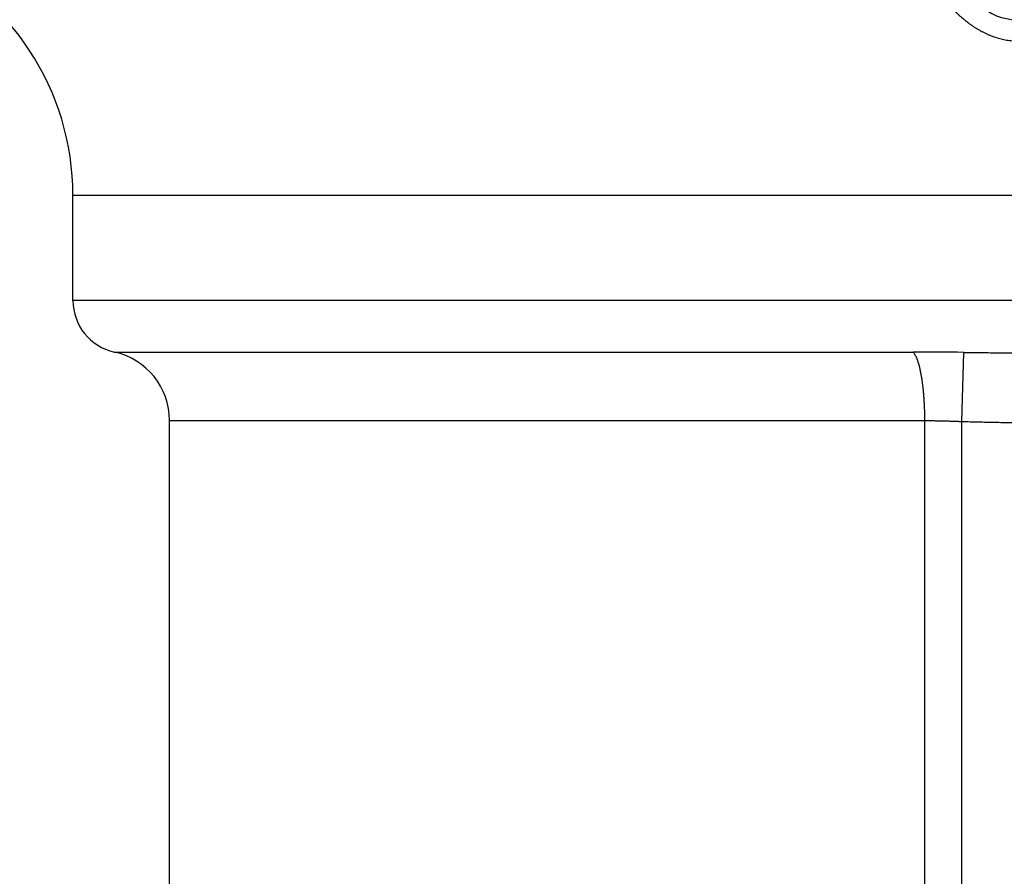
# Model space of a CAD drawing. Header units: millimetres. Extents: x 0 to 1300, y 0 to 891.
# Tile 51 of 142: x 189.2 to 194.8, y 567.36 to 572.24. Entities that reach past the tile are written whole.
import ezdxf

# ---------------------------------------------------------------- set-up
doc = ezdxf.new("R2010")
doc.units = ezdxf.units.MM
doc.header["$LTSCALE"] = 0.547069
doc.layers.add('NoLayerName_001', color=7, linetype='Continuous')

msp = doc.modelspace()

# ---------------------------------------------------------------- linework, layer by layer
at = {"layer": 'NoLayerName_001', "color": 60, "linetype": 'Continuous', "lineweight": 25}
for p, q in [((189.5, 570.6413), (189.5, 571.2413)), ((189.5, 571.2413), (201.5, 571.2413)), ((201.5, 570.6413), (189.5, 570.6413)), ((189.7357, 570.3482), (194.2849, 570.3482)), ((194.5619, 569.9527), (194.5735, 570.3462)), ((190.05, 566.9364), (190.05, 569.9575)), ((190.05, 569.9575), (194.3511, 569.9575)), ((194.3511, 559.3413), (194.3511, 569.9575)), ((194.5619, 559.0413), (194.5619, 569.9527))]:
    msp.add_line(p, q, dxfattribs=at)
for centre, radius, start, end in [((188, 571.2413), 1.5, 0, 66.4218), ((194.8743, 572.5413), 0.3, 225, 270), ((189.8, 570.6413), 0.3, 180, 257.6265), ((189.65, 569.9575), 0.4, 0, 77.6263), ((194.2801, 549.5237), 20.8246, 89.19258, 89.98679)]:
    msp.add_arc(centre, radius, start, end, dxfattribs=at)
for points, knots in [([(194.8976, 572.1163), (194.8922, 572.1164), (194.8814, 572.1164), (194.8653, 572.1174), (194.8491, 572.1189), (194.833, 572.1209), (194.817, 572.1235), (194.8011, 572.1267), (194.7853, 572.1305), (194.7696, 572.1347), (194.7541, 572.1395), (194.7388, 572.1449), (194.7237, 572.1507), (194.7088, 572.157), (194.6941, 572.1638), (194.6796, 572.1711), (194.6653, 572.1787), (194.6513, 572.1868), (194.6375, 572.1953), (194.6239, 572.2042), (194.6107, 572.2135), (194.5976, 572.2231), (194.5849, 572.2331), (194.5724, 572.2434), (194.5602, 572.254), (194.5482, 572.2649), (194.5365, 572.2761), (194.5251, 572.2876), (194.514, 572.2993), (194.5031, 572.3113), (194.4925, 572.3235), (194.4856, 572.3319), (194.4822, 572.336)], [0, 0, 0, 0, 0.0161749, 0.0323697, 0.0485815, 0.0648064, 0.0810402, 0.0972781, 0.1135146, 0.1297443, 0.1459633, 0.1621746, 0.1783815, 0.1945863, 0.2107902, 0.2269932, 0.2431944, 0.2593921, 0.2755854, 0.2917764, 0.307967, 0.3241583, 0.3403503, 0.3565427, 0.372734, 0.3889228, 0.4051091, 0.4212938, 0.4374766, 0.4536567, 0.4698323, 0.4860014, 0.4860014, 0.4860014, 0.4860014]), ([(194.2965, 570.3319), (194.2947, 570.3348), (194.2915, 570.3407), (194.287, 570.3457), (194.2849, 570.3482)], [0, 0, 0, 0, 0.01007259, 0.02008693, 0.02008693, 0.02008693, 0.02008693]), ([(194.3511, 569.9575), (194.3511, 569.9609), (194.3511, 569.9676), (194.351, 569.9776), (194.3509, 569.9876), (194.3507, 569.9976), (194.3505, 570.0076), (194.3502, 570.0177), (194.3498, 570.0277), (194.3494, 570.0377), (194.3489, 570.0477), (194.3484, 570.0577), (194.3479, 570.0677), (194.3472, 570.0777), (194.3465, 570.0877), (194.3458, 570.0977), (194.345, 570.1077), (194.3441, 570.1177), (194.3431, 570.1277), (194.3421, 570.1377), (194.341, 570.1477), (194.3399, 570.1576), (194.3386, 570.1676), (194.3373, 570.1775), (194.3358, 570.1874), (194.3343, 570.1973), (194.3327, 570.2072), (194.331, 570.2171), (194.3291, 570.2269), (194.3272, 570.2368), (194.3251, 570.2466), (194.3229, 570.2564), (194.3205, 570.2661), (194.3179, 570.2758), (194.3151, 570.2854), (194.3121, 570.295), (194.3088, 570.3045), (194.3052, 570.3138), (194.3012, 570.323), (194.298, 570.3289), (194.2965, 570.3319)], [0, 0, 0, 0, 0.0100226, 0.0200455, 0.0300686, 0.0400921, 0.0501158, 0.0601398, 0.0701642, 0.080189, 0.0902142, 0.1002399, 0.1102661, 0.120293, 0.1303207, 0.1403491, 0.150378, 0.160407, 0.1704356, 0.1804637, 0.190491, 0.2005173, 0.2105426, 0.220567, 0.2305906, 0.2406136, 0.2506363, 0.2606591, 0.2706821, 0.2807054, 0.2907299, 0.3007567, 0.3107865, 0.320816, 0.3308419, 0.340863, 0.3508804, 0.3608989, 0.3709331, 0.3810078, 0.3810078, 0.3810078, 0.3810078]), ([(194.5735, 570.3462), (194.6044, 570.3458), (194.6662, 570.345), (194.7588, 570.3442), (194.8669, 570.3435), (195.0059, 570.3428), (195.2066, 570.3422), (195.3765, 570.342), (195.4846, 570.342), (195.5, 570.342)], [0, 0, 0, 0, 0.0926501, 0.1853003, 0.2779509, 0.4169271, 0.6022281, 0.8801783, 0.9265034, 0.9265034, 0.9265034, 0.9265034]), ([(194.3511, 569.9575), (194.3546, 569.9575), (194.3617, 569.9575), (194.3722, 569.9575), (194.3827, 569.9574), (194.3933, 569.9573), (194.4038, 569.9572), (194.4144, 569.9571), (194.4249, 569.9569), (194.4355, 569.9567), (194.446, 569.9565), (194.4565, 569.9562), (194.4671, 569.956), (194.4776, 569.9557), (194.4882, 569.9554), (194.5022, 569.9549), (194.5198, 569.9543), (194.5408, 569.9536), (194.5549, 569.953), (194.5619, 569.9527)], [0, 0, 0, 0, 0.0105434, 0.0210868, 0.0316302, 0.0421736, 0.0527171, 0.0632606, 0.0738041, 0.0843477, 0.0948914, 0.1054351, 0.1159788, 0.1265227, 0.1370666, 0.1476104, 0.1686982, 0.1897858, 0.2108729, 0.2108729, 0.2108729, 0.2108729]), ([(194.5619, 569.9527), (194.5775, 569.9523), (194.6088, 569.9514), (194.6557, 569.9502), (194.7026, 569.9492), (194.7495, 569.9482), (194.7964, 569.9474), (194.8589, 569.9465), (194.9371, 569.9455), (195.0309, 569.9447), (195.1247, 569.944), (195.2342, 569.9435), (195.3593, 569.9431), (195.4531, 569.9431), (195.5, 569.9431)], [0, 0, 0, 0, 0.0469077, 0.0938154, 0.1407234, 0.1876317, 0.2345403, 0.2814494, 0.3752683, 0.4690871, 0.5629044, 0.6567204, 0.7974434, 0.9381664, 0.9381664, 0.9381664, 0.9381664])]:
    msp.add_open_spline(points, degree=3, knots=knots, dxfattribs=at)

doc.saveas('drawing.dxf')
